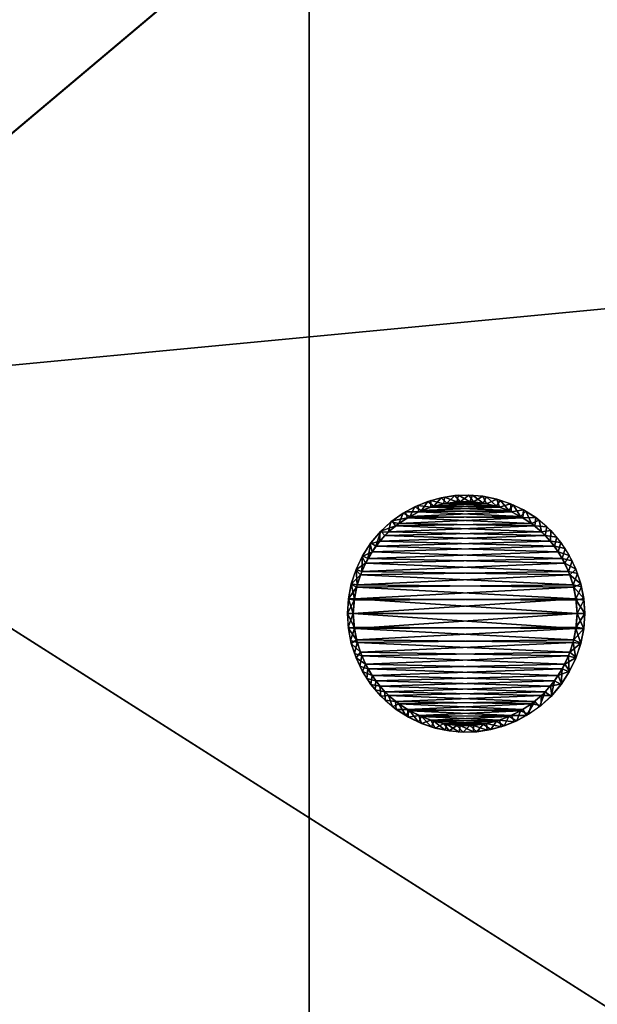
# Model space of a CAD drawing. Header units: millimetres. Extents: x -137 to 239, y -69 to 620.
# Tile 34 of 100: x -56 to -40, y 233 to 261. Entities that reach past the tile are written whole.
import ezdxf

# ---------------------------------------------------------------- set-up
doc = ezdxf.new("R2010")
doc.units = ezdxf.units.MM
doc.header["$LTSCALE"] = 65.185185
for name, color, linetype in [('1000', 7, 'CONTINUOUS'), ('1001', 7, 'CONTINUOUS'), ('105', 7, 'CONTINUOUS'), ('106', 7, 'CONTINUOUS'), ('178', 7, 'CONTINUOUS'), ('179', 7, 'CONTINUOUS'), ('542', 7, 'CONTINUOUS'), ('555', 7, 'CONTINUOUS'), ('63', 7, 'CONTINUOUS'), ('67', 7, 'CONTINUOUS'), ('68', 7, 'CONTINUOUS'), ('72', 7, 'CONTINUOUS'), ('910', 7, 'CONTINUOUS'), ('911', 7, 'CONTINUOUS'), ('912', 7, 'CONTINUOUS'), ('999', 7, 'CONTINUOUS')]:
    doc.layers.add(name, color=color, linetype=linetype)

msp = doc.modelspace()

# ---------------------------------------------------------------- linework, layer by layer
at = {"layer": '1000', "color": 7, "linetype": 'Continuous'}
for points in [[(-46.6, 244.268, 216.728), (-46.57, 243.896, 216.77), (-46.757, 244.268, 222.718), (-46.6, 244.268, 216.728)], [(-46.757, 244.268, 222.718), (-46.57, 243.896, 216.77), (-46.73, 243.855, 222.767), (-46.757, 244.268, 222.718)], [(-40.436, 243.859, 216.774), (-40.4, 244.268, 216.728), (-40.221, 243.852, 224.669), (-40.436, 243.859, 216.774)], [(-40.221, 243.852, 224.669), (-40.4, 244.268, 216.728), (-40.193, 244.268, 224.637), (-40.221, 243.852, 224.669)], [(-46.57, 243.896, 216.77), (-46.503, 243.539, 216.811), (-46.73, 243.855, 222.767), (-46.57, 243.896, 216.77)], [(-46.73, 243.855, 222.767), (-46.503, 243.539, 216.811), (-46.649, 243.446, 222.832), (-46.73, 243.855, 222.767)], [(-40.516, 243.469, 216.819), (-40.436, 243.859, 216.774), (-40.302, 243.44, 224.687), (-40.516, 243.469, 216.819)], [(-40.302, 243.44, 224.687), (-40.436, 243.859, 216.774), (-40.221, 243.852, 224.669), (-40.302, 243.44, 224.687)], [(-46.503, 243.539, 216.811), (-46.399, 243.199, 216.849), (-46.649, 243.446, 222.832), (-46.503, 243.539, 216.811)], [(-46.649, 243.446, 222.832), (-46.399, 243.199, 216.849), (-46.517, 243.048, 222.911), (-46.649, 243.446, 222.832)], [(-40.64, 243.098, 216.861), (-40.516, 243.469, 216.819), (-40.435, 243.04, 224.69), (-40.64, 243.098, 216.861)], [(-40.435, 243.04, 224.69), (-40.516, 243.469, 216.819), (-40.302, 243.44, 224.687), (-40.435, 243.04, 224.69)], [(-46.399, 243.199, 216.849), (-46.257, 242.872, 216.887), (-46.517, 243.048, 222.911), (-46.399, 243.199, 216.849)], [(-40.812, 242.742, 216.901), (-40.64, 243.098, 216.861), (-40.618, 242.659, 224.677), (-40.812, 242.742, 216.901)], [(-40.618, 242.659, 224.677), (-40.64, 243.098, 216.861), (-40.435, 243.04, 224.69), (-40.618, 242.659, 224.677)], [(-46.517, 243.048, 222.911), (-46.257, 242.872, 216.887), (-46.336, 242.667, 223.004), (-46.517, 243.048, 222.911)], [(-46.257, 242.872, 216.887), (-46.075, 242.555, 216.923), (-46.336, 242.667, 223.004), (-46.257, 242.872, 216.887)], [(-46.336, 242.667, 223.004), (-46.075, 242.555, 216.923), (-46.107, 242.31, 223.11), (-46.336, 242.667, 223.004)], [(-46.075, 242.555, 216.923), (-45.859, 242.262, 216.956), (-46.107, 242.31, 223.11), (-46.075, 242.555, 216.923)], [(-41.028, 242.405, 216.94), (-40.812, 242.742, 216.901), (-40.848, 242.303, 224.647), (-41.028, 242.405, 216.94)], [(-40.848, 242.303, 224.647), (-40.812, 242.742, 216.901), (-40.618, 242.659, 224.677), (-40.848, 242.303, 224.647)], [(-46.107, 242.31, 223.11), (-45.859, 242.262, 216.956), (-45.83, 241.983, 223.226), (-46.107, 242.31, 223.11)], [(-41.282, 242.103, 216.974), (-41.028, 242.405, 216.94), (-41.124, 241.978, 224.602), (-41.282, 242.103, 216.974)], [(-41.124, 241.978, 224.602), (-41.028, 242.405, 216.94), (-40.848, 242.303, 224.647), (-41.124, 241.978, 224.602)], [(-45.859, 242.262, 216.956), (-45.616, 242.002, 216.986), (-45.83, 241.983, 223.226), (-45.859, 242.262, 216.956)], [(-45.83, 241.983, 223.226), (-45.616, 242.002, 216.986), (-45.506, 241.692, 223.353), (-45.83, 241.983, 223.226)], [(-45.616, 242.002, 216.986), (-45.338, 241.774, 217.012), (-45.506, 241.692, 223.353), (-45.616, 242.002, 216.986)], [(-41.573, 241.84, 217.004), (-41.282, 242.103, 216.974), (-41.444, 241.692, 224.541), (-41.573, 241.84, 217.004)], [(-41.444, 241.692, 224.541), (-41.282, 242.103, 216.974), (-41.124, 241.978, 224.602), (-41.444, 241.692, 224.541)], [(-45.506, 241.692, 223.353), (-45.338, 241.774, 217.012), (-45.141, 241.445, 223.489), (-45.506, 241.692, 223.353)], [(-45.338, 241.774, 217.012), (-45.033, 241.576, 217.034), (-45.141, 241.445, 223.489), (-45.338, 241.774, 217.012)], [(-41.902, 241.613, 217.03), (-41.573, 241.84, 217.004), (-41.801, 241.449, 224.463), (-41.902, 241.613, 217.03)], [(-41.801, 241.449, 224.463), (-41.573, 241.84, 217.004), (-41.444, 241.692, 224.541), (-41.801, 241.449, 224.463)], [(-45.141, 241.445, 223.489), (-45.033, 241.576, 217.034), (-44.792, 241.267, 223.611), (-45.141, 241.445, 223.489)], [(-45.033, 241.576, 217.034), (-44.709, 241.417, 217.052), (-44.792, 241.267, 223.611), (-45.033, 241.576, 217.034)], [(-42.549, 241.321, 217.063), (-42.215, 241.449, 217.049), (-42.145, 241.272, 224.383), (-42.549, 241.321, 217.063)], [(-42.215, 241.449, 217.049), (-41.902, 241.613, 217.03), (-41.801, 241.449, 224.463), (-42.215, 241.449, 217.049)], [(-42.145, 241.272, 224.383), (-42.215, 241.449, 217.049), (-41.801, 241.449, 224.463), (-42.145, 241.272, 224.383)], [(-44.792, 241.267, 223.611), (-44.709, 241.417, 217.052), (-44.426, 241.131, 223.732), (-44.792, 241.267, 223.611)], [(-44.709, 241.417, 217.052), (-44.367, 241.296, 217.066), (-44.426, 241.131, 223.732), (-44.709, 241.417, 217.052)], [(-44.426, 241.131, 223.732), (-44.367, 241.296, 217.066), (-44.048, 241.039, 223.854), (-44.426, 241.131, 223.732)], [(-44.367, 241.296, 217.066), (-44.003, 241.212, 217.076), (-44.048, 241.039, 223.854), (-44.367, 241.296, 217.066)], [(-44.048, 241.039, 223.854), (-44.003, 241.212, 217.076), (-43.662, 240.992, 223.973), (-44.048, 241.039, 223.854)], [(-44.003, 241.212, 217.076), (-43.634, 241.17, 217.081), (-43.662, 240.992, 223.973), (-44.003, 241.212, 217.076)], [(-43.634, 241.17, 217.081), (-43.272, 241.175, 217.08), (-43.273, 240.993, 224.085), (-43.634, 241.17, 217.081)], [(-43.273, 240.993, 224.085), (-43.272, 241.175, 217.08), (-42.887, 241.042, 224.192), (-43.273, 240.993, 224.085)], [(-43.272, 241.175, 217.08), (-42.907, 241.227, 217.074), (-42.887, 241.042, 224.192), (-43.272, 241.175, 217.08)], [(-42.907, 241.227, 217.074), (-42.549, 241.321, 217.063), (-42.508, 241.136, 224.293), (-42.907, 241.227, 217.074)], [(-42.887, 241.042, 224.192), (-42.907, 241.227, 217.074), (-42.508, 241.136, 224.293), (-42.887, 241.042, 224.192)], [(-42.508, 241.136, 224.293), (-42.549, 241.321, 217.063), (-42.145, 241.272, 224.383), (-42.508, 241.136, 224.293)], [(-43.662, 240.992, 223.973), (-43.634, 241.17, 217.081), (-43.273, 240.993, 224.085), (-43.662, 240.992, 223.973)]]:
    msp.add_3dface(points, dxfattribs=at)
at = {"layer": '1001', "color": 7, "linetype": 'Continuous'}
for points in [[(-44.071, 247.496, 223.22), (-44.093, 247.31, 216.381), (-44.449, 247.401, 223.116), (-44.071, 247.496, 223.22)], [(-43.728, 247.362, 216.375), (-44.093, 247.31, 216.381), (-44.071, 247.496, 223.22), (-43.728, 247.362, 216.375)], [(-43.684, 247.545, 223.33), (-43.728, 247.362, 216.375), (-44.071, 247.496, 223.22), (-43.684, 247.545, 223.33)], [(-43.366, 247.367, 216.374), (-43.728, 247.362, 216.375), (-43.684, 247.545, 223.33), (-43.366, 247.367, 216.374)], [(-43.296, 247.547, 223.442), (-43.366, 247.367, 216.374), (-43.684, 247.545, 223.33), (-43.296, 247.547, 223.442)], [(-42.997, 247.325, 216.379), (-43.366, 247.367, 216.374), (-43.296, 247.547, 223.442), (-42.997, 247.325, 216.379)], [(-42.912, 247.501, 223.558), (-42.997, 247.325, 216.379), (-43.296, 247.547, 223.442), (-42.912, 247.501, 223.558)], [(-42.633, 247.241, 216.389), (-42.997, 247.325, 216.379), (-42.912, 247.501, 223.558), (-42.633, 247.241, 216.389)], [(-42.535, 247.411, 223.677), (-42.633, 247.241, 216.389), (-42.912, 247.501, 223.558), (-42.535, 247.411, 223.677)], [(-44.813, 247.263, 223.022), (-44.785, 247.088, 216.406), (-45.157, 247.085, 222.936), (-44.813, 247.263, 223.022)], [(-44.449, 247.401, 223.116), (-44.451, 247.216, 216.392), (-44.813, 247.263, 223.022), (-44.449, 247.401, 223.116)], [(-44.451, 247.216, 216.392), (-44.785, 247.088, 216.406), (-44.813, 247.263, 223.022), (-44.451, 247.216, 216.392)], [(-44.093, 247.31, 216.381), (-44.451, 247.216, 216.392), (-44.449, 247.401, 223.116), (-44.093, 247.31, 216.381)], [(-42.291, 247.12, 216.403), (-42.633, 247.241, 216.389), (-42.535, 247.411, 223.677), (-42.291, 247.12, 216.403)], [(-42.17, 247.277, 223.793), (-42.291, 247.12, 216.403), (-42.535, 247.411, 223.677), (-42.17, 247.277, 223.793)], [(-41.967, 246.961, 216.421), (-42.291, 247.12, 216.403), (-42.17, 247.277, 223.793), (-41.967, 246.961, 216.421)], [(-41.821, 247.101, 223.908), (-41.967, 246.961, 216.421), (-42.17, 247.277, 223.793), (-41.821, 247.101, 223.908)], [(-45.157, 247.085, 222.936), (-45.098, 246.924, 216.425), (-45.515, 246.84, 222.85), (-45.157, 247.085, 222.936)], [(-45.098, 246.924, 216.425), (-45.427, 246.696, 216.451), (-45.515, 246.84, 222.85), (-45.098, 246.924, 216.425)], [(-44.785, 247.088, 216.406), (-45.098, 246.924, 216.425), (-45.157, 247.085, 222.936), (-44.785, 247.088, 216.406)], [(-41.662, 246.763, 216.443), (-41.967, 246.961, 216.421), (-41.821, 247.101, 223.908), (-41.662, 246.763, 216.443)], [(-41.456, 246.856, 224.036), (-41.662, 246.763, 216.443), (-41.821, 247.101, 223.908), (-41.456, 246.856, 224.036)], [(-45.515, 246.84, 222.85), (-45.427, 246.696, 216.451), (-45.834, 246.552, 222.781), (-45.515, 246.84, 222.85)], [(-45.427, 246.696, 216.451), (-45.718, 246.433, 216.481), (-45.834, 246.552, 222.781), (-45.427, 246.696, 216.451)], [(-41.384, 246.535, 216.469), (-41.662, 246.763, 216.443), (-41.456, 246.856, 224.036), (-41.384, 246.535, 216.469)], [(-41.13, 246.566, 224.155), (-41.384, 246.535, 216.469), (-41.456, 246.856, 224.036), (-41.13, 246.566, 224.155)], [(-45.834, 246.552, 222.781), (-45.972, 246.132, 216.515), (-46.108, 246.227, 222.729), (-45.834, 246.552, 222.781)], [(-45.718, 246.433, 216.481), (-45.972, 246.132, 216.515), (-45.834, 246.552, 222.781), (-45.718, 246.433, 216.481)], [(-41.141, 246.275, 216.499), (-41.384, 246.535, 216.469), (-41.13, 246.566, 224.155), (-41.141, 246.275, 216.499)], [(-40.851, 246.239, 224.264), (-41.141, 246.275, 216.499), (-41.13, 246.566, 224.155), (-40.851, 246.239, 224.264)], [(-46.108, 246.227, 222.729), (-46.188, 245.795, 216.554), (-46.337, 245.87, 222.692), (-46.108, 246.227, 222.729)], [(-45.972, 246.132, 216.515), (-46.188, 245.795, 216.554), (-46.108, 246.227, 222.729), (-45.972, 246.132, 216.515)], [(-40.925, 245.981, 216.532), (-41.141, 246.275, 216.499), (-40.851, 246.239, 224.264), (-40.925, 245.981, 216.532)], [(-40.618, 245.88, 224.364), (-40.925, 245.981, 216.532), (-40.851, 246.239, 224.264), (-40.618, 245.88, 224.364)], [(-46.337, 245.87, 222.692), (-46.36, 245.439, 216.594), (-46.518, 245.49, 222.673), (-46.337, 245.87, 222.692)], [(-46.188, 245.795, 216.554), (-46.36, 245.439, 216.594), (-46.337, 245.87, 222.692), (-46.188, 245.795, 216.554)], [(-40.743, 245.665, 216.568), (-40.925, 245.981, 216.532), (-40.618, 245.88, 224.364), (-40.743, 245.665, 216.568)], [(-40.435, 245.496, 224.452), (-40.743, 245.665, 216.568), (-40.618, 245.88, 224.364), (-40.435, 245.496, 224.452)], [(-40.601, 245.338, 216.606), (-40.743, 245.665, 216.568), (-40.435, 245.496, 224.452), (-40.601, 245.338, 216.606)], [(-46.518, 245.49, 222.673), (-46.484, 245.068, 216.636), (-46.649, 245.091, 222.672), (-46.518, 245.49, 222.673)], [(-46.36, 245.439, 216.594), (-46.484, 245.068, 216.636), (-46.518, 245.49, 222.673), (-46.36, 245.439, 216.594)], [(-40.301, 245.095, 224.527), (-40.601, 245.338, 216.606), (-40.435, 245.496, 224.452), (-40.301, 245.095, 224.527)], [(-40.497, 244.998, 216.644), (-40.601, 245.338, 216.606), (-40.301, 245.095, 224.527), (-40.497, 244.998, 216.644)], [(-46.649, 245.091, 222.672), (-46.564, 244.678, 216.681), (-46.73, 244.682, 222.687), (-46.649, 245.091, 222.672)], [(-46.484, 245.068, 216.636), (-46.564, 244.678, 216.681), (-46.649, 245.091, 222.672), (-46.484, 245.068, 216.636)], [(-40.22, 244.684, 224.589), (-40.497, 244.998, 216.644), (-40.301, 245.095, 224.527), (-40.22, 244.684, 224.589)], [(-40.43, 244.641, 216.685), (-40.497, 244.998, 216.644), (-40.22, 244.684, 224.589), (-40.43, 244.641, 216.685)], [(-46.6, 244.268, 216.728), (-46.757, 244.268, 222.718), (-46.73, 244.682, 222.687), (-46.6, 244.268, 216.728)], [(-46.564, 244.678, 216.681), (-46.6, 244.268, 216.728), (-46.73, 244.682, 222.687), (-46.564, 244.678, 216.681)], [(-40.193, 244.268, 224.637), (-40.43, 244.641, 216.685), (-40.22, 244.684, 224.589), (-40.193, 244.268, 224.637)], [(-40.4, 244.268, 216.728), (-40.43, 244.641, 216.685), (-40.193, 244.268, 224.637), (-40.4, 244.268, 216.728)]]:
    msp.add_3dface(points, dxfattribs=at)
at = {"layer": '105', "color": 7, "linetype": 'Continuous'}
for points in [[(-65.32, 376.686, -191.759), (0, 304.783, -224.258), (-65.32, 249.752, -218.145), (-65.32, 376.686, -191.759)], [(0, 304.783, -224.258), (0.001, 208.203, -235.331), (-65.32, 249.752, -218.145), (0, 304.783, -224.258)], [(-65.32, 249.752, -218.145), (0.001, 208.203, -235.331), (-65.32, 120.029, -219.041), (-65.32, 249.752, -218.145)]]:
    msp.add_3dface(points, dxfattribs=at)
at = {"layer": '106', "color": 7, "linetype": 'Continuous'}
for points in [[(0, 398.023, -196.507), (-63.974, 377.154, -188.912), (-0.001, 256.481, -228.654), (0, 398.023, -196.507)], [(-63.974, 377.154, -188.912), (-63.984, 250.391, -215.485), (-0.001, 256.481, -228.654), (-63.974, 377.154, -188.912)], [(-63.984, 250.391, -215.485), (-63.98, 120.881, -216.532), (-0.001, 256.481, -228.654), (-63.984, 250.391, -215.485)], [(-63.98, 120.881, -216.532), (-63.968, 118.992, -216.363), (-0.001, 256.481, -228.654), (-63.98, 120.881, -216.532)], [(-63.968, 118.992, -216.363), (-63.955, 117.104, -216.188), (-0.001, 256.481, -228.654), (-63.968, 118.992, -216.363)], [(-63.955, 117.104, -216.188), (-32.658, 112.783, -226.091), (-0.001, 256.481, -228.654), (-63.955, 117.104, -216.188)]]:
    msp.add_3dface(points, dxfattribs=at)
at = {"layer": '178', "color": 7, "linetype": 'Continuous'}
for points in [[(0, 304.783, 224.258), (-65.319, 376.686, 191.759), (-65.319, 249.742, 218.146), (0, 304.783, 224.258)], [(-0.001, 208.203, 235.331), (0, 304.783, 224.258), (-65.319, 249.742, 218.146), (-0.001, 208.203, 235.331)], [(-65.319, 120.009, 219.04), (-0.001, 208.203, 235.331), (-65.319, 249.742, 218.146), (-65.319, 120.009, 219.04)]]:
    msp.add_3dface(points, dxfattribs=at)
at = {"layer": '179', "color": 7, "linetype": 'Continuous'}
for points in [[(-63.974, 377.15, 188.912), (-33.426, 392.793, 194.455), (0.001, 256.481, 228.654), (-63.974, 377.15, 188.912)], [(-63.984, 250.391, 215.485), (-63.974, 377.15, 188.912), (0.001, 256.481, 228.654), (-63.984, 250.391, 215.485)], [(0.002, 111.336, 229.426), (-63.984, 250.391, 215.485), (0.001, 256.481, 228.654), (0.002, 111.336, 229.426)], [(-63.98, 120.881, 216.532), (-63.984, 250.391, 215.485), (0.002, 111.336, 229.426), (-63.98, 120.881, 216.532)]]:
    msp.add_3dface(points, dxfattribs=at)
at = {"layer": '542', "color": 7, "linetype": 'Continuous'}
for points in [[(-70.161, 247.889, -133.209), (-75.864, 289.8, -133.009), (-47.81, 288.783, -133.989), (-70.161, 247.889, -133.209)], [(-47.81, 206.627, -133.989), (-70.161, 247.889, -133.209), (-47.81, 288.783, -133.989), (-47.81, 206.627, -133.989)], [(-61.791, 206.429, -133.501), (-70.161, 247.889, -133.209), (-47.81, 206.627, -133.989), (-61.791, 206.429, -133.501)]]:
    msp.add_3dface(points, dxfattribs=at)
at = {"layer": '555', "color": 7, "linetype": 'Continuous'}
for points in [[(-49.101, 289.8, 133.944), (-75.864, 289.8, 133.009), (-70.161, 247.889, 133.209), (-49.101, 289.8, 133.944)], [(-49.101, 289.8, 133.944), (-70.161, 247.889, 133.209), (-48.458, 289.288, 133.967), (-49.101, 289.8, 133.944)], [(-70.161, 247.889, 133.209), (-47.81, 288.783, 133.989), (-48.458, 289.288, 133.967), (-70.161, 247.889, 133.209)], [(-47.81, 206.627, 133.989), (-47.81, 288.783, 133.989), (-70.161, 247.889, 133.209), (-47.81, 206.627, 133.989)], [(-61.791, 206.429, 133.501), (-47.81, 206.627, 133.989), (-70.161, 247.889, 133.209), (-61.791, 206.429, 133.501)]]:
    msp.add_3dface(points, dxfattribs=at)
at = {"layer": '63', "color": 7, "linetype": 'Continuous'}
for points in [[(62.5, 174.8, 140), (62.5, 354.8, 140), (-62.5, 174.8, 140), (62.5, 174.8, 140)], [(-62.5, 174.8, 140), (62.5, 354.8, 140), (-62.5, 354.8, 140), (-62.5, 174.8, 140)]]:
    msp.add_3dface(points, dxfattribs=at)
at = {"layer": '67', "color": 7, "linetype": 'Continuous'}
for points in [[(62.5, 354.8, -140), (62.5, 174.8, -140), (-62.5, 354.8, -140), (62.5, 354.8, -140)], [(-62.5, 354.8, -140), (62.5, 174.8, -140), (-62.5, 174.8, -140), (-62.5, 354.8, -140)]]:
    msp.add_3dface(points, dxfattribs=at)
at = {"layer": '68', "color": 7, "linetype": 'Continuous'}
for points in [[(-65, 156.8, -137.5), (-15, 166, -137.5), (65, 383.482, -137.5), (-65, 156.8, -137.5)], [(-65, 383.482, -137.5), (-65, 156.8, -137.5), (65, 383.482, -137.5), (-65, 383.482, -137.5)]]:
    msp.add_3dface(points, dxfattribs=at)
at = {"layer": '72', "color": 7, "linetype": 'Continuous'}
for points in [[(65, 383.482, 137.5), (65, 156.8, 137.5), (-65, 383.482, 137.5), (65, 383.482, 137.5)], [(65, 156.8, 137.5), (-65, 156.8, 137.5), (-65, 383.482, 137.5), (65, 156.8, 137.5)]]:
    msp.add_3dface(points, dxfattribs=at)
at = {"layer": '910', "color": 7, "linetype": 'Continuous'}
for points in [[(-44.367, 247.241, -216.389), (-44.709, 247.12, -216.403), (-42.549, 247.216, -216.392), (-44.367, 247.241, -216.389)], [(-42.549, 247.216, -216.392), (-44.709, 247.12, -216.403), (-42.215, 247.088, -216.406), (-42.549, 247.216, -216.392)], [(-44.003, 247.325, -216.379), (-44.367, 247.241, -216.389), (-42.907, 247.31, -216.381), (-44.003, 247.325, -216.379)], [(-42.907, 247.31, -216.381), (-44.367, 247.241, -216.389), (-42.549, 247.216, -216.392), (-42.907, 247.31, -216.381)], [(-43.634, 247.367, -216.374), (-44.003, 247.325, -216.379), (-43.272, 247.362, -216.375), (-43.634, 247.367, -216.374)], [(-43.272, 247.362, -216.375), (-44.003, 247.325, -216.379), (-42.907, 247.31, -216.381), (-43.272, 247.362, -216.375)], [(-45.033, 246.961, -216.421), (-45.338, 246.763, -216.443), (-41.902, 246.924, -216.425), (-45.033, 246.961, -216.421)], [(-41.902, 246.924, -216.425), (-45.338, 246.763, -216.443), (-41.573, 246.696, -216.451), (-41.902, 246.924, -216.425)], [(-44.709, 247.12, -216.403), (-45.033, 246.961, -216.421), (-42.215, 247.088, -216.406), (-44.709, 247.12, -216.403)], [(-42.215, 247.088, -216.406), (-45.033, 246.961, -216.421), (-41.902, 246.924, -216.425), (-42.215, 247.088, -216.406)], [(-45.338, 246.763, -216.443), (-45.616, 246.535, -216.469), (-41.573, 246.696, -216.451), (-45.338, 246.763, -216.443)], [(-41.573, 246.696, -216.451), (-45.616, 246.535, -216.469), (-41.282, 246.433, -216.481), (-41.573, 246.696, -216.451)], [(-45.616, 246.535, -216.469), (-45.859, 246.275, -216.499), (-41.282, 246.433, -216.481), (-45.616, 246.535, -216.469)], [(-41.282, 246.433, -216.481), (-45.859, 246.275, -216.499), (-41.028, 246.132, -216.515), (-41.282, 246.433, -216.481)], [(-45.859, 246.275, -216.499), (-46.075, 245.981, -216.532), (-41.028, 246.132, -216.515), (-45.859, 246.275, -216.499)], [(-41.028, 246.132, -216.515), (-46.075, 245.981, -216.532), (-40.812, 245.795, -216.554), (-41.028, 246.132, -216.515)], [(-46.075, 245.981, -216.532), (-46.257, 245.665, -216.568), (-40.812, 245.795, -216.554), (-46.075, 245.981, -216.532)], [(-46.257, 245.665, -216.568), (-46.399, 245.338, -216.606), (-40.64, 245.439, -216.594), (-46.257, 245.665, -216.568)], [(-40.812, 245.795, -216.554), (-46.257, 245.665, -216.568), (-40.64, 245.439, -216.594), (-40.812, 245.795, -216.554)], [(-46.399, 245.338, -216.606), (-46.503, 244.998, -216.644), (-40.516, 245.068, -216.636), (-46.399, 245.338, -216.606)], [(-40.64, 245.439, -216.594), (-46.399, 245.338, -216.606), (-40.516, 245.068, -216.636), (-40.64, 245.439, -216.594)], [(-46.503, 244.998, -216.644), (-46.57, 244.641, -216.685), (-40.436, 244.678, -216.681), (-46.503, 244.998, -216.644)], [(-40.516, 245.068, -216.636), (-46.503, 244.998, -216.644), (-40.436, 244.678, -216.681), (-40.516, 245.068, -216.636)], [(-46.6, 244.268, -216.728), (-40.4, 244.268, -216.728), (-40.436, 244.678, -216.681), (-46.6, 244.268, -216.728)], [(-46.57, 244.641, -216.685), (-46.6, 244.268, -216.728), (-40.436, 244.678, -216.681), (-46.57, 244.641, -216.685)], [(-46.564, 243.859, -216.774), (-40.4, 244.268, -216.728), (-46.6, 244.268, -216.728), (-46.564, 243.859, -216.774)], [(-40.43, 243.896, -216.77), (-40.4, 244.268, -216.728), (-46.564, 243.859, -216.774), (-40.43, 243.896, -216.77)], [(-40.497, 243.539, -216.811), (-40.43, 243.896, -216.77), (-46.564, 243.859, -216.774), (-40.497, 243.539, -216.811)], [(-46.484, 243.469, -216.819), (-40.497, 243.539, -216.811), (-46.564, 243.859, -216.774), (-46.484, 243.469, -216.819)], [(-40.601, 243.199, -216.849), (-40.497, 243.539, -216.811), (-46.484, 243.469, -216.819), (-40.601, 243.199, -216.849)], [(-46.36, 243.098, -216.861), (-40.601, 243.199, -216.849), (-46.484, 243.469, -216.819), (-46.36, 243.098, -216.861)], [(-40.743, 242.872, -216.887), (-40.601, 243.199, -216.849), (-46.36, 243.098, -216.861), (-40.743, 242.872, -216.887)], [(-46.188, 242.742, -216.901), (-40.743, 242.872, -216.887), (-46.36, 243.098, -216.861), (-46.188, 242.742, -216.901)], [(-40.925, 242.555, -216.923), (-40.743, 242.872, -216.887), (-46.188, 242.742, -216.901), (-40.925, 242.555, -216.923)], [(-45.972, 242.405, -216.94), (-40.925, 242.555, -216.923), (-46.188, 242.742, -216.901), (-45.972, 242.405, -216.94)], [(-41.141, 242.262, -216.956), (-40.925, 242.555, -216.923), (-45.972, 242.405, -216.94), (-41.141, 242.262, -216.956)], [(-45.718, 242.103, -216.974), (-41.141, 242.262, -216.956), (-45.972, 242.405, -216.94), (-45.718, 242.103, -216.974)], [(-41.384, 242.002, -216.986), (-41.141, 242.262, -216.956), (-45.718, 242.103, -216.974), (-41.384, 242.002, -216.986)], [(-45.427, 241.84, -217.004), (-41.384, 242.002, -216.986), (-45.718, 242.103, -216.974), (-45.427, 241.84, -217.004)], [(-41.662, 241.774, -217.012), (-41.384, 242.002, -216.986), (-45.427, 241.84, -217.004), (-41.662, 241.774, -217.012)], [(-45.098, 241.613, -217.03), (-41.662, 241.774, -217.012), (-45.427, 241.84, -217.004), (-45.098, 241.613, -217.03)], [(-41.967, 241.576, -217.034), (-41.662, 241.774, -217.012), (-45.098, 241.613, -217.03), (-41.967, 241.576, -217.034)], [(-44.785, 241.449, -217.049), (-41.967, 241.576, -217.034), (-45.098, 241.613, -217.03), (-44.785, 241.449, -217.049)], [(-42.291, 241.417, -217.052), (-41.967, 241.576, -217.034), (-44.785, 241.449, -217.049), (-42.291, 241.417, -217.052)], [(-44.451, 241.321, -217.063), (-42.291, 241.417, -217.052), (-44.785, 241.449, -217.049), (-44.451, 241.321, -217.063)], [(-42.633, 241.296, -217.066), (-42.291, 241.417, -217.052), (-44.451, 241.321, -217.063), (-42.633, 241.296, -217.066)], [(-44.093, 241.227, -217.074), (-42.633, 241.296, -217.066), (-44.451, 241.321, -217.063), (-44.093, 241.227, -217.074)], [(-42.997, 241.212, -217.076), (-42.633, 241.296, -217.066), (-44.093, 241.227, -217.074), (-42.997, 241.212, -217.076)], [(-43.728, 241.175, -217.08), (-42.997, 241.212, -217.076), (-44.093, 241.227, -217.074), (-43.728, 241.175, -217.08)], [(-43.366, 241.17, -217.081), (-42.997, 241.212, -217.076), (-43.728, 241.175, -217.08), (-43.366, 241.17, -217.081)]]:
    msp.add_3dface(points, dxfattribs=at)
at = {"layer": '911', "color": 7, "linetype": 'Continuous'}
for points in [[(-46.735, 243.898, -222.761), (-46.6, 244.268, -216.728), (-46.757, 244.268, -222.718), (-46.735, 243.898, -222.761)], [(-46.564, 243.859, -216.774), (-46.6, 244.268, -216.728), (-46.735, 243.898, -222.761), (-46.564, 243.859, -216.774)], [(-40.4, 244.268, -216.728), (-40.43, 243.896, -216.77), (-40.193, 244.268, -224.637), (-40.4, 244.268, -216.728)], [(-40.193, 244.268, -224.637), (-40.43, 243.896, -216.77), (-40.22, 243.855, -224.669), (-40.193, 244.268, -224.637)], [(-46.67, 243.529, -222.817), (-46.564, 243.859, -216.774), (-46.735, 243.898, -222.761), (-46.67, 243.529, -222.817)], [(-46.484, 243.469, -216.819), (-46.564, 243.859, -216.774), (-46.67, 243.529, -222.817), (-46.484, 243.469, -216.819)], [(-40.43, 243.896, -216.77), (-40.497, 243.539, -216.811), (-40.22, 243.855, -224.669), (-40.43, 243.896, -216.77)], [(-40.22, 243.855, -224.669), (-40.497, 243.539, -216.811), (-40.3, 243.447, -224.687), (-40.22, 243.855, -224.669)], [(-46.562, 243.164, -222.886), (-46.484, 243.469, -216.819), (-46.67, 243.529, -222.817), (-46.562, 243.164, -222.886)], [(-46.36, 243.098, -216.861), (-46.484, 243.469, -216.819), (-46.562, 243.164, -222.886), (-46.36, 243.098, -216.861)], [(-40.497, 243.539, -216.811), (-40.601, 243.199, -216.849), (-40.3, 243.447, -224.687), (-40.497, 243.539, -216.811)], [(-40.3, 243.447, -224.687), (-40.601, 243.199, -216.849), (-40.43, 243.052, -224.69), (-40.3, 243.447, -224.687)], [(-46.411, 242.811, -222.967), (-46.36, 243.098, -216.861), (-46.562, 243.164, -222.886), (-46.411, 242.811, -222.967)], [(-46.188, 242.742, -216.901), (-46.36, 243.098, -216.861), (-46.411, 242.811, -222.967), (-46.188, 242.742, -216.901)], [(-40.601, 243.199, -216.849), (-40.743, 242.872, -216.887), (-40.43, 243.052, -224.69), (-40.601, 243.199, -216.849)], [(-46.219, 242.472, -223.06), (-46.188, 242.742, -216.901), (-46.411, 242.811, -222.967), (-46.219, 242.472, -223.06)], [(-40.743, 242.872, -216.887), (-40.925, 242.555, -216.923), (-40.609, 242.676, -224.678), (-40.743, 242.872, -216.887)], [(-40.43, 243.052, -224.69), (-40.743, 242.872, -216.887), (-40.609, 242.676, -224.678), (-40.43, 243.052, -224.69)], [(-45.972, 242.405, -216.94), (-46.188, 242.742, -216.901), (-46.219, 242.472, -223.06), (-45.972, 242.405, -216.94)], [(-40.925, 242.555, -216.923), (-41.141, 242.262, -216.956), (-40.832, 242.325, -224.649), (-40.925, 242.555, -216.923)], [(-40.609, 242.676, -224.678), (-40.925, 242.555, -216.923), (-40.832, 242.325, -224.649), (-40.609, 242.676, -224.678)], [(-45.986, 242.156, -223.163), (-45.972, 242.405, -216.94), (-46.219, 242.472, -223.06), (-45.986, 242.156, -223.163)], [(-45.718, 242.103, -216.974), (-45.972, 242.405, -216.94), (-45.986, 242.156, -223.163), (-45.718, 242.103, -216.974)], [(-40.832, 242.325, -224.649), (-41.141, 242.262, -216.956), (-41.099, 242.005, -224.607), (-40.832, 242.325, -224.649)], [(-45.715, 241.87, -223.272), (-45.718, 242.103, -216.974), (-45.986, 242.156, -223.163), (-45.715, 241.87, -223.272)], [(-45.427, 241.84, -217.004), (-45.718, 242.103, -216.974), (-45.715, 241.87, -223.272), (-45.427, 241.84, -217.004)], [(-41.384, 242.002, -216.986), (-41.662, 241.774, -217.012), (-41.404, 241.724, -224.549), (-41.384, 242.002, -216.986)], [(-41.099, 242.005, -224.607), (-41.384, 242.002, -216.986), (-41.404, 241.724, -224.549), (-41.099, 242.005, -224.607)], [(-41.141, 242.262, -216.956), (-41.384, 242.002, -216.986), (-41.099, 242.005, -224.607), (-41.141, 242.262, -216.956)], [(-45.405, 241.617, -223.391), (-45.427, 241.84, -217.004), (-45.715, 241.87, -223.272), (-45.405, 241.617, -223.391)], [(-45.098, 241.613, -217.03), (-45.427, 241.84, -217.004), (-45.405, 241.617, -223.391), (-45.098, 241.613, -217.03)], [(-41.662, 241.774, -217.012), (-41.967, 241.576, -217.034), (-41.744, 241.483, -224.476), (-41.662, 241.774, -217.012)], [(-41.404, 241.724, -224.549), (-41.662, 241.774, -217.012), (-41.744, 241.483, -224.476), (-41.404, 241.724, -224.549)], [(-45.065, 241.401, -223.516), (-45.098, 241.613, -217.03), (-45.405, 241.617, -223.391), (-45.065, 241.401, -223.516)], [(-44.785, 241.449, -217.049), (-45.098, 241.613, -217.03), (-45.065, 241.401, -223.516), (-44.785, 241.449, -217.049)], [(-44.703, 241.229, -223.641), (-44.785, 241.449, -217.049), (-45.065, 241.401, -223.516), (-44.703, 241.229, -223.641)], [(-44.451, 241.321, -217.063), (-44.785, 241.449, -217.049), (-44.703, 241.229, -223.641), (-44.451, 241.321, -217.063)], [(-41.967, 241.576, -217.034), (-42.291, 241.417, -217.052), (-42.073, 241.305, -224.4), (-41.967, 241.576, -217.034)], [(-41.744, 241.483, -224.476), (-41.967, 241.576, -217.034), (-42.073, 241.305, -224.4), (-41.744, 241.483, -224.476)], [(-44.329, 241.103, -223.763), (-44.451, 241.321, -217.063), (-44.703, 241.229, -223.641), (-44.329, 241.103, -223.763)], [(-44.093, 241.227, -217.074), (-44.451, 241.321, -217.063), (-44.329, 241.103, -223.763), (-44.093, 241.227, -217.074)], [(-43.945, 241.022, -223.886), (-44.093, 241.227, -217.074), (-44.329, 241.103, -223.763), (-43.945, 241.022, -223.886)], [(-43.728, 241.175, -217.08), (-44.093, 241.227, -217.074), (-43.945, 241.022, -223.886), (-43.728, 241.175, -217.08)], [(-43.558, 240.988, -224.004), (-43.728, 241.175, -217.08), (-43.945, 241.022, -223.886), (-43.558, 240.988, -224.004)], [(-43.366, 241.17, -217.081), (-43.728, 241.175, -217.08), (-43.558, 240.988, -224.004), (-43.366, 241.17, -217.081)], [(-42.997, 241.212, -217.076), (-43.366, 241.17, -217.081), (-43.172, 241.001, -224.114), (-42.997, 241.212, -217.076)], [(-42.792, 241.061, -224.218), (-42.997, 241.212, -217.076), (-43.172, 241.001, -224.114), (-42.792, 241.061, -224.218)], [(-42.633, 241.296, -217.066), (-42.997, 241.212, -217.076), (-42.792, 241.061, -224.218), (-42.633, 241.296, -217.066)], [(-42.424, 241.163, -224.315), (-42.633, 241.296, -217.066), (-42.792, 241.061, -224.218), (-42.424, 241.163, -224.315)], [(-42.291, 241.417, -217.052), (-42.633, 241.296, -217.066), (-42.424, 241.163, -224.315), (-42.291, 241.417, -217.052)], [(-42.073, 241.305, -224.4), (-42.291, 241.417, -217.052), (-42.424, 241.163, -224.315), (-42.073, 241.305, -224.4)], [(-43.172, 241.001, -224.114), (-43.366, 241.17, -217.081), (-43.558, 240.988, -224.004), (-43.172, 241.001, -224.114)]]:
    msp.add_3dface(points, dxfattribs=at)
at = {"layer": '912', "color": 7, "linetype": 'Continuous'}
for points in [[(-44.536, 247.372, -223.093), (-44.367, 247.241, -216.389), (-44.166, 247.476, -223.194), (-44.536, 247.372, -223.093)], [(-44.367, 247.241, -216.389), (-44.003, 247.325, -216.379), (-44.166, 247.476, -223.194), (-44.367, 247.241, -216.389)], [(-44.166, 247.476, -223.194), (-44.003, 247.325, -216.379), (-43.784, 247.537, -223.301), (-44.166, 247.476, -223.194)], [(-44.003, 247.325, -216.379), (-43.634, 247.367, -216.374), (-43.784, 247.537, -223.301), (-44.003, 247.325, -216.379)], [(-43.784, 247.537, -223.301), (-43.634, 247.367, -216.374), (-43.397, 247.551, -223.412), (-43.784, 247.537, -223.301)], [(-43.634, 247.367, -216.374), (-43.272, 247.362, -216.375), (-43.397, 247.551, -223.412), (-43.634, 247.367, -216.374)], [(-43.397, 247.551, -223.412), (-43.272, 247.362, -216.375), (-43.008, 247.517, -223.529), (-43.397, 247.551, -223.412)], [(-43.272, 247.362, -216.375), (-42.907, 247.31, -216.381), (-43.008, 247.517, -223.529), (-43.272, 247.362, -216.375)], [(-43.008, 247.517, -223.529), (-42.907, 247.31, -216.381), (-42.624, 247.437, -223.649), (-43.008, 247.517, -223.529)], [(-45.218, 247.048, -222.921), (-45.033, 246.961, -216.421), (-44.889, 247.228, -223.002), (-45.218, 247.048, -222.921)], [(-45.033, 246.961, -216.421), (-44.709, 247.12, -216.403), (-44.889, 247.228, -223.002), (-45.033, 246.961, -216.421)], [(-44.889, 247.228, -223.002), (-44.709, 247.12, -216.403), (-44.536, 247.372, -223.093), (-44.889, 247.228, -223.002)], [(-44.709, 247.12, -216.403), (-44.367, 247.241, -216.389), (-44.536, 247.372, -223.093), (-44.709, 247.12, -216.403)], [(-42.907, 247.31, -216.381), (-42.549, 247.216, -216.392), (-42.624, 247.437, -223.649), (-42.907, 247.31, -216.381)], [(-42.624, 247.437, -223.649), (-42.549, 247.216, -216.392), (-42.249, 247.31, -223.767), (-42.624, 247.437, -223.649)], [(-42.549, 247.216, -216.392), (-42.215, 247.088, -216.406), (-42.249, 247.31, -223.767), (-42.549, 247.216, -216.392)], [(-42.249, 247.31, -223.767), (-42.215, 247.088, -216.406), (-41.888, 247.139, -223.885), (-42.249, 247.31, -223.767)], [(-45.558, 246.805, -222.84), (-45.338, 246.763, -216.443), (-45.218, 247.048, -222.921), (-45.558, 246.805, -222.84)], [(-45.338, 246.763, -216.443), (-45.033, 246.961, -216.421), (-45.218, 247.048, -222.921), (-45.338, 246.763, -216.443)], [(-42.215, 247.088, -216.406), (-41.902, 246.924, -216.425), (-41.888, 247.139, -223.885), (-42.215, 247.088, -216.406)], [(-41.888, 247.139, -223.885), (-41.902, 246.924, -216.425), (-41.549, 246.925, -224.003), (-41.888, 247.139, -223.885)], [(-41.902, 246.924, -216.425), (-41.573, 246.696, -216.451), (-41.549, 246.925, -224.003), (-41.902, 246.924, -216.425)], [(-41.549, 246.925, -224.003), (-41.573, 246.696, -216.451), (-41.24, 246.673, -224.115), (-41.549, 246.925, -224.003)], [(-45.862, 246.522, -222.775), (-45.616, 246.535, -216.469), (-45.558, 246.805, -222.84), (-45.862, 246.522, -222.775)], [(-45.616, 246.535, -216.469), (-45.338, 246.763, -216.443), (-45.558, 246.805, -222.84), (-45.616, 246.535, -216.469)], [(-41.573, 246.696, -216.451), (-41.282, 246.433, -216.481), (-41.24, 246.673, -224.115), (-41.573, 246.696, -216.451)], [(-41.24, 246.673, -224.115), (-41.282, 246.433, -216.481), (-40.968, 246.387, -224.217), (-41.24, 246.673, -224.115)], [(-46.126, 246.202, -222.726), (-45.859, 246.275, -216.499), (-45.862, 246.522, -222.775), (-46.126, 246.202, -222.726)], [(-45.859, 246.275, -216.499), (-45.616, 246.535, -216.469), (-45.862, 246.522, -222.775), (-45.859, 246.275, -216.499)], [(-41.282, 246.433, -216.481), (-41.028, 246.132, -216.515), (-40.968, 246.387, -224.217), (-41.282, 246.433, -216.481)], [(-40.968, 246.387, -224.217), (-41.028, 246.132, -216.515), (-40.734, 246.071, -224.313), (-40.968, 246.387, -224.217)], [(-46.347, 245.852, -222.691), (-46.075, 245.981, -216.532), (-46.126, 246.202, -222.726), (-46.347, 245.852, -222.691)], [(-46.075, 245.981, -216.532), (-45.859, 246.275, -216.499), (-46.126, 246.202, -222.726), (-46.075, 245.981, -216.532)], [(-41.028, 246.132, -216.515), (-40.812, 245.795, -216.554), (-40.734, 246.071, -224.313), (-41.028, 246.132, -216.515)], [(-46.523, 245.478, -222.673), (-46.257, 245.665, -216.568), (-46.347, 245.852, -222.691), (-46.523, 245.478, -222.673)], [(-46.257, 245.665, -216.568), (-46.075, 245.981, -216.532), (-46.347, 245.852, -222.691), (-46.257, 245.665, -216.568)], [(-40.734, 246.071, -224.313), (-40.812, 245.795, -216.554), (-40.54, 245.732, -224.4), (-40.734, 246.071, -224.313)], [(-46.399, 245.338, -216.606), (-46.257, 245.665, -216.568), (-46.523, 245.478, -222.673), (-46.399, 245.338, -216.606)], [(-40.812, 245.795, -216.554), (-40.64, 245.439, -216.594), (-40.54, 245.732, -224.4), (-40.812, 245.795, -216.554)], [(-40.54, 245.732, -224.4), (-40.64, 245.439, -216.594), (-40.389, 245.377, -224.476), (-40.54, 245.732, -224.4)], [(-46.651, 245.085, -222.672), (-46.399, 245.338, -216.606), (-46.523, 245.478, -222.673), (-46.651, 245.085, -222.672)], [(-46.503, 244.998, -216.644), (-46.399, 245.338, -216.606), (-46.651, 245.085, -222.672), (-46.503, 244.998, -216.644)], [(-40.64, 245.439, -216.594), (-40.516, 245.068, -216.636), (-40.389, 245.377, -224.476), (-40.64, 245.439, -216.594)], [(-40.389, 245.377, -224.476), (-40.516, 245.068, -216.636), (-40.28, 245.011, -224.541), (-40.389, 245.377, -224.476)], [(-46.73, 244.68, -222.687), (-46.503, 244.998, -216.644), (-46.651, 245.085, -222.672), (-46.73, 244.68, -222.687)], [(-46.57, 244.641, -216.685), (-46.503, 244.998, -216.644), (-46.73, 244.68, -222.687), (-46.57, 244.641, -216.685)], [(-40.516, 245.068, -216.636), (-40.436, 244.678, -216.681), (-40.28, 245.011, -224.541), (-40.516, 245.068, -216.636)], [(-40.28, 245.011, -224.541), (-40.436, 244.678, -216.681), (-40.215, 244.64, -224.595), (-40.28, 245.011, -224.541)], [(-46.757, 244.268, -222.718), (-46.57, 244.641, -216.685), (-46.73, 244.68, -222.687), (-46.757, 244.268, -222.718)], [(-46.6, 244.268, -216.728), (-46.57, 244.641, -216.685), (-46.757, 244.268, -222.718), (-46.6, 244.268, -216.728)], [(-40.436, 244.678, -216.681), (-40.4, 244.268, -216.728), (-40.215, 244.64, -224.595), (-40.436, 244.678, -216.681)], [(-40.4, 244.268, -216.728), (-40.193, 244.268, -224.637), (-40.215, 244.64, -224.595), (-40.4, 244.268, -216.728)]]:
    msp.add_3dface(points, dxfattribs=at)
at = {"layer": '999', "color": 7, "linetype": 'Continuous'}
for points in [[(-44.451, 247.216, 216.392), (-42.291, 247.12, 216.403), (-44.785, 247.088, 216.406), (-44.451, 247.216, 216.392)], [(-44.093, 247.31, 216.381), (-42.633, 247.241, 216.389), (-44.451, 247.216, 216.392), (-44.093, 247.31, 216.381)], [(-42.633, 247.241, 216.389), (-42.291, 247.12, 216.403), (-44.451, 247.216, 216.392), (-42.633, 247.241, 216.389)], [(-43.728, 247.362, 216.375), (-42.997, 247.325, 216.379), (-44.093, 247.31, 216.381), (-43.728, 247.362, 216.375)], [(-42.997, 247.325, 216.379), (-42.633, 247.241, 216.389), (-44.093, 247.31, 216.381), (-42.997, 247.325, 216.379)], [(-43.366, 247.367, 216.374), (-42.997, 247.325, 216.379), (-43.728, 247.362, 216.375), (-43.366, 247.367, 216.374)], [(-45.098, 246.924, 216.425), (-41.662, 246.763, 216.443), (-45.427, 246.696, 216.451), (-45.098, 246.924, 216.425)], [(-44.785, 247.088, 216.406), (-41.967, 246.961, 216.421), (-45.098, 246.924, 216.425), (-44.785, 247.088, 216.406)], [(-41.967, 246.961, 216.421), (-41.662, 246.763, 216.443), (-45.098, 246.924, 216.425), (-41.967, 246.961, 216.421)], [(-42.291, 247.12, 216.403), (-41.967, 246.961, 216.421), (-44.785, 247.088, 216.406), (-42.291, 247.12, 216.403)], [(-45.427, 246.696, 216.451), (-41.384, 246.535, 216.469), (-45.718, 246.433, 216.481), (-45.427, 246.696, 216.451)], [(-41.662, 246.763, 216.443), (-41.384, 246.535, 216.469), (-45.427, 246.696, 216.451), (-41.662, 246.763, 216.443)], [(-45.718, 246.433, 216.481), (-41.141, 246.275, 216.499), (-45.972, 246.132, 216.515), (-45.718, 246.433, 216.481)], [(-41.384, 246.535, 216.469), (-41.141, 246.275, 216.499), (-45.718, 246.433, 216.481), (-41.384, 246.535, 216.469)], [(-45.972, 246.132, 216.515), (-40.925, 245.981, 216.532), (-46.188, 245.795, 216.554), (-45.972, 246.132, 216.515)], [(-41.141, 246.275, 216.499), (-40.925, 245.981, 216.532), (-45.972, 246.132, 216.515), (-41.141, 246.275, 216.499)], [(-40.925, 245.981, 216.532), (-40.743, 245.665, 216.568), (-46.188, 245.795, 216.554), (-40.925, 245.981, 216.532)], [(-46.188, 245.795, 216.554), (-40.743, 245.665, 216.568), (-46.36, 245.439, 216.594), (-46.188, 245.795, 216.554)], [(-40.743, 245.665, 216.568), (-40.601, 245.338, 216.606), (-46.36, 245.439, 216.594), (-40.743, 245.665, 216.568)], [(-46.36, 245.439, 216.594), (-40.601, 245.338, 216.606), (-46.484, 245.068, 216.636), (-46.36, 245.439, 216.594)], [(-40.601, 245.338, 216.606), (-40.497, 244.998, 216.644), (-46.484, 245.068, 216.636), (-40.601, 245.338, 216.606)], [(-46.484, 245.068, 216.636), (-40.497, 244.998, 216.644), (-46.564, 244.678, 216.681), (-46.484, 245.068, 216.636)], [(-40.497, 244.998, 216.644), (-40.43, 244.641, 216.685), (-46.564, 244.678, 216.681), (-40.497, 244.998, 216.644)], [(-40.4, 244.268, 216.728), (-46.6, 244.268, 216.728), (-46.564, 244.678, 216.681), (-40.4, 244.268, 216.728)], [(-40.43, 244.641, 216.685), (-40.4, 244.268, 216.728), (-46.564, 244.678, 216.681), (-40.43, 244.641, 216.685)], [(-46.57, 243.896, 216.77), (-46.6, 244.268, 216.728), (-40.436, 243.859, 216.774), (-46.57, 243.896, 216.77)], [(-40.436, 243.859, 216.774), (-46.6, 244.268, 216.728), (-40.4, 244.268, 216.728), (-40.436, 243.859, 216.774)], [(-46.503, 243.539, 216.811), (-46.57, 243.896, 216.77), (-40.436, 243.859, 216.774), (-46.503, 243.539, 216.811)], [(-40.516, 243.469, 216.819), (-46.503, 243.539, 216.811), (-40.436, 243.859, 216.774), (-40.516, 243.469, 216.819)], [(-46.399, 243.199, 216.849), (-46.503, 243.539, 216.811), (-40.516, 243.469, 216.819), (-46.399, 243.199, 216.849)], [(-40.64, 243.098, 216.861), (-46.399, 243.199, 216.849), (-40.516, 243.469, 216.819), (-40.64, 243.098, 216.861)], [(-46.257, 242.872, 216.887), (-46.399, 243.199, 216.849), (-40.64, 243.098, 216.861), (-46.257, 242.872, 216.887)], [(-40.812, 242.742, 216.901), (-46.257, 242.872, 216.887), (-40.64, 243.098, 216.861), (-40.812, 242.742, 216.901)], [(-46.075, 242.555, 216.923), (-46.257, 242.872, 216.887), (-40.812, 242.742, 216.901), (-46.075, 242.555, 216.923)], [(-41.028, 242.405, 216.94), (-46.075, 242.555, 216.923), (-40.812, 242.742, 216.901), (-41.028, 242.405, 216.94)], [(-45.859, 242.262, 216.956), (-46.075, 242.555, 216.923), (-41.028, 242.405, 216.94), (-45.859, 242.262, 216.956)], [(-41.282, 242.103, 216.974), (-45.859, 242.262, 216.956), (-41.028, 242.405, 216.94), (-41.282, 242.103, 216.974)], [(-45.616, 242.002, 216.986), (-45.859, 242.262, 216.956), (-41.282, 242.103, 216.974), (-45.616, 242.002, 216.986)], [(-41.573, 241.84, 217.004), (-45.616, 242.002, 216.986), (-41.282, 242.103, 216.974), (-41.573, 241.84, 217.004)], [(-45.338, 241.774, 217.012), (-45.616, 242.002, 216.986), (-41.573, 241.84, 217.004), (-45.338, 241.774, 217.012)], [(-41.902, 241.613, 217.03), (-45.338, 241.774, 217.012), (-41.573, 241.84, 217.004), (-41.902, 241.613, 217.03)], [(-45.033, 241.576, 217.034), (-45.338, 241.774, 217.012), (-41.902, 241.613, 217.03), (-45.033, 241.576, 217.034)], [(-42.215, 241.449, 217.049), (-45.033, 241.576, 217.034), (-41.902, 241.613, 217.03), (-42.215, 241.449, 217.049)], [(-44.709, 241.417, 217.052), (-45.033, 241.576, 217.034), (-42.215, 241.449, 217.049), (-44.709, 241.417, 217.052)], [(-42.549, 241.321, 217.063), (-44.709, 241.417, 217.052), (-42.215, 241.449, 217.049), (-42.549, 241.321, 217.063)], [(-44.367, 241.296, 217.066), (-44.709, 241.417, 217.052), (-42.549, 241.321, 217.063), (-44.367, 241.296, 217.066)], [(-42.907, 241.227, 217.074), (-44.367, 241.296, 217.066), (-42.549, 241.321, 217.063), (-42.907, 241.227, 217.074)], [(-44.003, 241.212, 217.076), (-44.367, 241.296, 217.066), (-42.907, 241.227, 217.074), (-44.003, 241.212, 217.076)], [(-43.272, 241.175, 217.08), (-44.003, 241.212, 217.076), (-42.907, 241.227, 217.074), (-43.272, 241.175, 217.08)], [(-43.634, 241.17, 217.081), (-44.003, 241.212, 217.076), (-43.272, 241.175, 217.08), (-43.634, 241.17, 217.081)]]:
    msp.add_3dface(points, dxfattribs=at)

doc.saveas('drawing.dxf')
